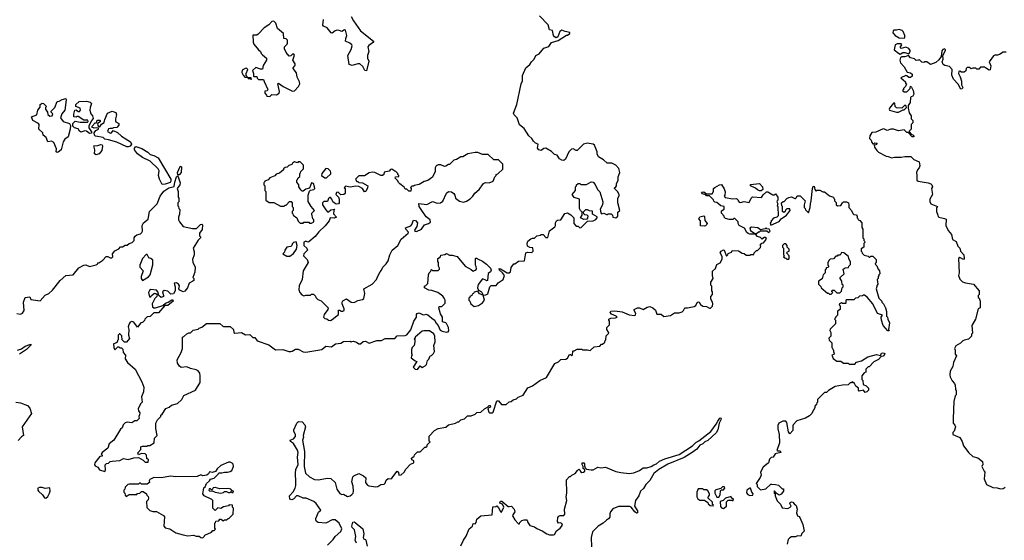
# Model space of a CAD drawing. Extents: x 2348354 to 2479840, y 460476 to 613653.
# Tile 159 of 256: x 2391057 to 2401476, y 576895 to 582402. Entities that reach past the tile are written whole.
import ezdxf

# ---------------------------------------------------------------- set-up
doc = ezdxf.new("R2010")
doc.units = 0

msp = doc.modelspace()

# ---------------------------------------------------------------- linework, layer by layer
at = {"layer": '0CON05XD'}
for points in [[(2393705, 581590), (2393725, 581610), (2393775, 581608), (2393802, 581625), (2393806, 581644), (2393790, 581725), (2393795, 581730), (2393846, 581696), (2393945, 581647), (2393965, 581650), (2394006, 581695), (2394022, 581725), (2394019, 581745), (2393993, 581795), (2393985, 581840), (2393950, 581885), (2393950, 581895), (2393970, 581915), (2393972, 581925), (2393972, 581935), (2393948, 581975), (2393966, 582026), (2393957, 582037), (2393945, 582038), (2393925, 582020), (2393908, 582018), (2393878, 582055), (2393858, 582095), (2393858, 582115), (2393887, 582143), (2393892, 582155), (2393890, 582185), (2393875, 582200), (2393852, 582202), (2393847, 582257), (2393785, 582310), (2393767, 582367), (2393745, 582388), (2393725, 582382), (2393692, 582348), (2393645, 582316), (2393582, 582248), (2393565, 582240), (2393525, 582238), (2393527, 582165), (2393533, 582145), (2393584, 582084), (2393606, 582066), (2393612, 582045), (2393625, 582030), (2393668, 581995), (2393668, 581975), (2393633, 581917), (2393625, 581880), (2393605, 581878), (2393555, 581898), (2393520, 581865), (2393532, 581835), (2393530, 581805), (2393535, 581800), (2393565, 581800), (2393570, 581785), (2393585, 581770), (2393635, 581770), (2393645, 581750), (2393682, 581665), (2393675, 581650), (2393650, 581645), (2393650, 581625), (2393670, 581605), (2393672, 581592), (2393705, 581590)], [(2394566, 582435), (2394590, 582390), (2394664, 582284), (2394802, 582175), (2394800, 582165), (2394751, 582129), (2394742, 582115), (2394752, 582065), (2394738, 582025), (2394738, 581995), (2394752, 581965), (2394725, 581860), (2394710, 581865), (2394689, 581909), (2394655, 581934), (2394635, 581937), (2394575, 581918), (2394545, 581930), (2394530, 582025), (2394564, 582086), (2394574, 582125), (2394572, 582135), (2394551, 582155), (2394506, 582176), (2394507, 582203), (2394520, 582235), (2394505, 582290), (2394495, 582296), (2394465, 582278), (2394439, 582289), (2394415, 582290), (2394395, 582283), (2394365, 582260), (2394352, 582265), (2394310, 582315), (2394270, 582335), (2394264, 582345), (2394271, 582405)], [(2395942, 579522), (2395960, 579490), (2395922, 579502), (2395905, 579530), (2395865, 579520), (2395860, 579505), (2395845, 579500), (2395840, 579485), (2395820, 579475), (2395820, 579465), (2395810, 579455), (2395810, 579435), (2395820, 579425), (2395830, 579395), (2395865, 579370), (2395912, 579378), (2395953, 579407), (2395977, 579435), (2395960, 579490), (2395988, 579492), (2396009, 579501), (2396032, 579578), (2396045, 579590), (2396098, 579592), (2396121, 579619), (2396173, 579655), (2396188, 579695), (2396166, 579726), (2396134, 579754), (2396130, 579770), (2396145, 579768), (2396215, 579723), (2396235, 579724), (2396250, 579735), (2396258, 579782), (2396285, 579820), (2396295, 579820), (2396335, 579848), (2396398, 579852), (2396414, 579936), (2396435, 579942), (2396475, 579940), (2396490, 579955), (2396488, 579988), (2396455, 579992), (2396432, 580005), (2396428, 580035), (2396435, 580058), (2396465, 580083), (2396485, 580092), (2396505, 580090), (2396530, 580115), (2396567, 580123), (2396575, 580130), (2396595, 580130), (2396625, 580100), (2396645, 580100), (2396662, 580168), (2396719, 580211), (2396728, 580225), (2396728, 580255), (2396737, 580273), (2396748, 580282), (2396783, 580287), (2396826, 580354), (2396855, 580358), (2396889, 580339), (2396920, 580305), (2396920, 580245), (2396945, 580220), (2396965, 580220), (2396985, 580200), (2397000, 580205), (2397065, 580270), (2397125, 580274), (2397152, 580288), (2397168, 580305), (2397168, 580318), (2397120, 580345), (2397118, 580378), (2397085, 580382), (2397065, 580392), (2397045, 580390), (2397020, 580365), (2397022, 580352), (2397032, 580342), (2397057, 580337), (2397068, 580328), (2397067, 580303), (2397058, 580292), (2397028, 580288), (2396990, 580305), (2397010, 580335), (2397010, 580365), (2396990, 580385), (2396982, 580405), (2396980, 580505), (2396925, 580520), (2396902, 580555), (2396940, 580595), (2396940, 580635), (2396950, 580645), (2396950, 580655), (2396965, 580670), (2396985, 580670), (2396995, 580660), (2397055, 580660), (2397105, 580687), (2397125, 580682), (2397145, 580660), (2397172, 580605), (2397195, 580580), (2397226, 580476), (2397223, 580445), (2397201, 580399), (2397205, 580360), (2397215, 580350), (2397237, 580357), (2397265, 580340), (2397275, 580340), (2397285, 580350), (2397315, 580348), (2397330, 580335), (2397332, 580312), (2397365, 580308), (2397387, 580323), (2397388, 580365), (2397408, 580385), (2397387, 580465), (2397387, 580513), (2397402, 580538), (2397402, 580555), (2397382, 580585), (2397350, 580615), (2397350, 580625), (2397366, 580634), (2397372, 580645), (2397372, 580665), (2397390, 580705), (2397391, 580739), (2397408, 580785), (2397397, 580827), (2397365, 580862), (2397323, 580883), (2397275, 580883), (2397235, 580920), (2397181, 580951), (2397168, 580985), (2397168, 581005), (2397138, 581075), (2397125, 581087), (2397084, 581094), (2397064, 581096), (2397022, 581085), (2396955, 581018), (2396945, 581018), (2396915, 581037), (2396895, 581032), (2396868, 581005), (2396833, 580927), (2396816, 580914), (2396795, 580917), (2396770, 580930), (2396745, 580968), (2396715, 580978), (2396685, 581008), (2396625, 581042), (2396605, 581040), (2396575, 581020), (2396549, 581025), (2396538, 581045), (2396542, 581085), (2396515, 581098), (2396495, 581118), (2396478, 581145), (2396444, 581174), (2396395, 581250), (2396345, 581290), (2396320, 581365), (2396290, 581395), (2396282, 581415), (2396316, 581504), (2396362, 581725), (2396377, 581755), (2396378, 581812), (2396412, 581895), (2396455, 581927), (2396472, 581958), (2396500, 581985), (2396520, 582025), (2396555, 582040), (2396605, 582103), (2396655, 582120), (2396685, 582160), (2396755, 582184), (2396845, 582238), (2396855, 582238), (2396880, 582255), (2396878, 582268), (2396828, 582278), (2396795, 582293), (2396773, 582277), (2396750, 582220), (2396735, 582212), (2396715, 582220), (2396706, 582235), (2396695, 582288), (2396662, 582295), (2396648, 582348), (2396559, 582445)], [(2400415, 582208), (2400422, 582215), (2400422, 582235), (2400406, 582276), (2400395, 582288), (2400365, 582298), (2400335, 582290), (2400308, 582292), (2400300, 582285), (2400298, 582265), (2400322, 582235), (2400365, 582211), (2400415, 582208)], [(2400375, 582038), (2400404, 582056), (2400423, 582057), (2400465, 582040), (2400480, 582065), (2400480, 582075), (2400465, 582098), (2400435, 582112), (2400385, 582098), (2400378, 582105), (2400378, 582115), (2400392, 582135), (2400385, 582147), (2400344, 582146), (2400320, 582135), (2400310, 582085), (2400355, 582048), (2400375, 582038)], [(2401495, 582060), (2401465, 582060), (2401425, 582033), (2401405, 582027), (2401375, 582028), (2401361, 582019), (2401317, 581955), (2401333, 581915), (2401328, 581872), (2401315, 581870), (2401287, 581887), (2401265, 581900), (2401225, 581900), (2401205, 581880), (2401185, 581880), (2401175, 581890), (2401145, 581890), (2401125, 581882), (2401107, 581897), (2401085, 581898), (2401073, 581887), (2401068, 581862), (2401052, 581848), (2401025, 581848), (2401005, 581858), (2400994, 581856), (2400991, 581835), (2401009, 581799), (2401022, 581752), (2401022, 581715), (2401036, 581686), (2401029, 581671), (2401015, 581669), (2400989, 581719), (2400938, 581775), (2400922, 581815), (2400926, 581875), (2400895, 581906), (2400848, 581918), (2400830, 581930), (2400818, 581955), (2400830, 581985), (2400827, 582025), (2400853, 582075), (2400853, 582085), (2400845, 582093), (2400825, 582087), (2400815, 582072), (2400807, 582013), (2400783, 581977), (2400752, 581948), (2400695, 581928), (2400655, 581957), (2400635, 581958), (2400625, 581950), (2400605, 581952), (2400575, 581980), (2400567, 581973), (2400545, 581970), (2400525, 581990), (2400485, 582000), (2400462, 582022), (2400425, 582009), (2400391, 582009), (2400379, 582001), (2400370, 581975), (2400377, 581945), (2400417, 581905), (2400448, 581848), (2400482, 581842), (2400500, 581825), (2400500, 581805), (2400485, 581790), (2400465, 581790), (2400445, 581810), (2400435, 581812), (2400382, 581788), (2400430, 581745), (2400432, 581732), (2400440, 581725), (2400430, 581695), (2400410, 581675), (2400408, 581662), (2400400, 581655), (2400415, 581640), (2400445, 581640), (2400480, 581675), (2400482, 581698), (2400495, 581690), (2400512, 581655), (2400518, 581615), (2400510, 581595), (2400492, 581588), (2400482, 581578), (2400480, 581525), (2400460, 581495), (2400458, 581465), (2400468, 581418), (2400492, 581385), (2400490, 581355), (2400510, 581335), (2400508, 581312), (2400490, 581295), (2400490, 581245), (2400470, 581225), (2400470, 581215), (2400492, 581192), (2400510, 581185), (2400520, 581175), (2400520, 581165), (2400500, 581165), (2400458, 581208), (2400445, 581210), (2400417, 581237), (2400355, 581228), (2400305, 581243), (2400276, 581244), (2400235, 581230), (2400210, 581245), (2400195, 581247), (2400116, 581214), (2400075, 581208), (2400052, 581175), (2400050, 581145), (2400067, 581127), (2400073, 581103), (2400085, 581090), (2400095, 581090), (2400105, 581100), (2400130, 581095), (2400115, 581080), (2400100, 581075), (2400103, 581053), (2400127, 581017), (2400145, 581000), (2400225, 580958), (2400247, 580957), (2400285, 580940), (2400315, 580948), (2400385, 580948), (2400425, 580957), (2400486, 580956), (2400520, 580925), (2400575, 580898), (2400583, 580855), (2400577, 580835), (2400558, 580815), (2400547, 580785), (2400552, 580755), (2400549, 580705), (2400564, 580694), (2400670, 580675), (2400698, 580665), (2400708, 580655), (2400717, 580635), (2400707, 580615), (2400717, 580555), (2400688, 580505), (2400688, 580478), (2400700, 580455), (2400768, 580428), (2400758, 580412), (2400758, 580375), (2400773, 580335), (2400775, 580322), (2400785, 580313), (2400845, 580300), (2400861, 580291), (2400857, 580225), (2400883, 580173), (2400919, 580129), (2400928, 580078), (2400966, 580056), (2400986, 580005), (2401004, 579985), (2401012, 579955), (2401048, 579915), (2401050, 579875), (2401045, 579867), (2401005, 579888), (2400993, 579875), (2400997, 579725), (2400992, 579695), (2401006, 579656), (2401035, 579630), (2401065, 579618), (2401150, 579605), (2401210, 579535), (2401210, 579495), (2401200, 579485), (2401200, 579465), (2401210, 579455), (2401220, 579425), (2401220, 579355), (2401198, 579342), (2401172, 579235), (2401134, 579166), (2401140, 579085), (2401130, 579075), (2401128, 579055), (2401098, 579022), (2401055, 579014), (2401036, 579005), (2401011, 578979), (2400965, 578952), (2400948, 578925), (2400958, 578905), (2400958, 578865), (2400970, 578845), (2400938, 578775), (2400932, 578735), (2400902, 578685), (2400900, 578645), (2400902, 578625), (2400923, 578583), (2400950, 578555), (2400957, 578537), (2400960, 578495), (2400968, 578475), (2400967, 578433), (2400958, 578422), (2400942, 578365), (2400934, 578185), (2400936, 578135), (2400953, 578113), (2400959, 578095), (2400945, 578050), (2400930, 578035), (2400930, 578015), (2401004, 577984), (2401031, 577941), (2401046, 577895), (2401100, 577820), (2401145, 577782), (2401197, 577767), (2401245, 577730), (2401250, 577695), (2401242, 577688), (2401240, 577675), (2401262, 577625), (2401272, 577615), (2401262, 577545), (2401288, 577485), (2401355, 577452), (2401399, 577449), (2401435, 577438), (2401465, 577442), (2401485, 577458)], [(2393505, 581772), (2393510, 581775), (2393508, 581788), (2393470, 581790), (2393452, 581812), (2393452, 581835), (2393470, 581875), (2393458, 581888), (2393443, 581887), (2393412, 581868), (2393408, 581845), (2393420, 581815), (2393440, 581795), (2393470, 581790), (2393475, 581780), (2393495, 581780), (2393505, 581772)], [(2391455, 580997), (2391444, 581005), (2391446, 581036), (2391417, 581105), (2391395, 581118), (2391355, 581110), (2391338, 581155), (2391305, 581180), (2391300, 581205), (2391260, 581245), (2391262, 581295), (2391257, 581305), (2391195, 581337), (2391183, 581375), (2391238, 581395), (2391248, 581445), (2391272, 581478), (2391273, 581507), (2391295, 581518), (2391310, 581515), (2391340, 581485), (2391330, 581475), (2391330, 581455), (2391350, 581425), (2391355, 581400), (2391375, 581383), (2391400, 581385), (2391408, 581405), (2391390, 581425), (2391390, 581435), (2391430, 581475), (2391452, 581538), (2391475, 581540), (2391505, 581558), (2391545, 581570), (2391550, 581555), (2391536, 581444), (2391502, 581405), (2391490, 581365), (2391516, 581325), (2391583, 581303), (2391593, 581283), (2391592, 581245), (2391568, 581162), (2391535, 581137), (2391515, 581112), (2391494, 581026), (2391465, 581001), (2391455, 580997)], [(2391795, 581199), (2391765, 581222), (2391746, 581226), (2391705, 581214), (2391689, 581225), (2391675, 581248), (2391635, 581260), (2391620, 581275), (2391620, 581305), (2391645, 581330), (2391695, 581320), (2391775, 581320), (2391780, 581325), (2391778, 581338), (2391735, 581340), (2391675, 581380), (2391665, 581380), (2391655, 581370), (2391630, 581375), (2391628, 581402), (2391640, 581445), (2391655, 581450), (2391675, 581430), (2391688, 581432), (2391700, 581445), (2391698, 581468), (2391650, 581485), (2391650, 581505), (2391685, 581538), (2391765, 581540), (2391801, 581531), (2391817, 581515), (2391802, 581475), (2391800, 581445), (2391808, 581408), (2391827, 581385), (2391833, 581357), (2391812, 581328), (2391788, 581275), (2391788, 581258), (2391817, 581215), (2391815, 581202), (2391795, 581199)], [(2392205, 581056), (2392189, 581059), (2392085, 581106), (2391998, 581132), (2391958, 581138), (2391940, 581155), (2391859, 581169), (2391850, 581180), (2391846, 581205), (2391861, 581229), (2391890, 581245), (2391890, 581255), (2391865, 581260), (2391844, 581254), (2391820, 581265), (2391823, 581277), (2391855, 581310), (2391868, 581312), (2391875, 581340), (2391905, 581340), (2391910, 581335), (2391908, 581322), (2391880, 581305), (2391882, 581282), (2391892, 581272), (2391905, 581270), (2391922, 581298), (2391952, 581315), (2391958, 581345), (2391986, 581414), (2392035, 581434), (2392075, 581420), (2392081, 581395), (2392070, 581355), (2392071, 581331), (2392073, 581323), (2392106, 581306), (2392106, 581285), (2392085, 581263), (2392051, 581259), (2392035, 581250), (2392015, 581252), (2391995, 581247), (2391985, 581220), (2392018, 581202), (2392028, 581205), (2392045, 581230), (2392090, 581210), (2392135, 581172), (2392231, 581111), (2392240, 581085), (2392225, 581064), (2392205, 581056)], [(2400335, 581423), (2400355, 581424), (2400405, 581450), (2400415, 581450), (2400440, 581475), (2400438, 581488), (2400425, 581500), (2400392, 581468), (2400335, 581470), (2400323, 581483), (2400318, 581518), (2400305, 581518), (2400262, 581465), (2400258, 581455), (2400262, 581445), (2400335, 581423)], [(2391865, 580973), (2391848, 580985), (2391852, 581025), (2391842, 581068), (2391885, 581070), (2391915, 581082), (2391928, 581078), (2391932, 581065), (2391925, 581018), (2391896, 580984), (2391865, 580973)], [(2392565, 580660), (2392535, 580714), (2392526, 580755), (2392534, 580805), (2392521, 580825), (2392436, 580905), (2392355, 580946), (2392302, 580982), (2392273, 581025), (2392272, 581045), (2392285, 581061), (2392349, 581039), (2392412, 581002), (2392439, 580975), (2392475, 580966), (2392521, 580941), (2392656, 580715), (2392657, 580695), (2392649, 580681), (2392595, 580662), (2392565, 580660)], [(2394145, 580250), (2394170, 580265), (2394170, 580285), (2394160, 580295), (2394148, 580345), (2394150, 580355), (2394178, 580385), (2394140, 580425), (2394108, 580478), (2394109, 580545), (2394125, 580590), (2394135, 580600), (2394170, 580605), (2394180, 580615), (2394178, 580635), (2394165, 580670), (2394145, 580678), (2394125, 580620), (2394085, 580608), (2394055, 580590), (2394045, 580590), (2394032, 580602), (2394010, 580635), (2394010, 580655), (2393990, 580685), (2393990, 580705), (2393998, 580712), (2394002, 580728), (2394020, 580745), (2394020, 580775), (2394028, 580782), (2394032, 580798), (2394060, 580825), (2394060, 580865), (2394025, 580900), (2394005, 580900), (2393995, 580890), (2393965, 580900), (2393944, 580886), (2393935, 580872), (2393905, 580860), (2393888, 580842), (2393865, 580840), (2393850, 580825), (2393850, 580815), (2393805, 580780), (2393772, 580768), (2393758, 580752), (2393705, 580730), (2393685, 580710), (2393650, 580695), (2393648, 580682), (2393640, 580675), (2393640, 580655), (2393650, 580645), (2393650, 580595), (2393660, 580585), (2393663, 580493), (2393695, 580470), (2393745, 580470), (2393815, 580430), (2393855, 580430), (2393865, 580440), (2393875, 580440), (2393912, 580478), (2393928, 580478), (2393940, 580465), (2393940, 580425), (2393950, 580415), (2393950, 580385), (2393940, 580375), (2393940, 580355), (2393948, 580348), (2393950, 580335), (2393990, 580305), (2394002, 580272), (2394025, 580250), (2394055, 580250), (2394065, 580260), (2394115, 580260), (2394125, 580250), (2394145, 580250)], [(2394345, 579222), (2394365, 579230), (2394430, 579285), (2394432, 579328), (2394445, 579330), (2394455, 579320), (2394475, 579318), (2394490, 579325), (2394492, 579345), (2394468, 579395), (2394468, 579415), (2394475, 579428), (2394515, 579448), (2394564, 579414), (2394585, 579409), (2394605, 579414), (2394635, 579433), (2394685, 579444), (2394698, 579452), (2394709, 579505), (2394700, 579555), (2394786, 579604), (2394832, 579655), (2394845, 579690), (2394870, 579735), (2394887, 579753), (2394900, 579785), (2394935, 579820), (2394955, 579850), (2394972, 579915), (2394997, 579963), (2395058, 580015), (2395095, 580081), (2395167, 580145), (2395170, 580155), (2395143, 580185), (2395141, 580199), (2395195, 580222), (2395208, 580235), (2395225, 580280), (2395245, 580278), (2395268, 580255), (2395260, 580215), (2395233, 580175), (2395238, 580165), (2395255, 580161), (2395309, 580185), (2395339, 580231), (2395382, 580245), (2395405, 580261), (2395402, 580285), (2395357, 580317), (2395306, 580395), (2395284, 580425), (2395282, 580458), (2395364, 580446), (2395425, 580480), (2395475, 580463), (2395510, 580465), (2395536, 580484), (2395572, 580568), (2395594, 580586), (2395625, 580581), (2395652, 580565), (2395663, 580545), (2395668, 580515), (2395712, 580482), (2395755, 580472), (2395785, 580484), (2395825, 580508), (2395852, 580535), (2395873, 580567), (2395918, 580605), (2395965, 580670), (2395985, 580680), (2396025, 580678), (2396068, 580695), (2396085, 580740), (2396100, 580755), (2396100, 580765), (2396118, 580772), (2396168, 580822), (2396170, 580875), (2396125, 580920), (2396075, 580920), (2396015, 580978), (2395955, 580978), (2395905, 580998), (2395875, 580998), (2395798, 580982), (2395745, 580952), (2395725, 580952), (2395680, 580925), (2395650, 580915), (2395605, 580870), (2395595, 580870), (2395565, 580852), (2395551, 580851), (2395515, 580868), (2395485, 580868), (2395465, 580858), (2395453, 580837), (2395454, 580796), (2395425, 580738), (2395375, 580702), (2395338, 580692), (2395285, 580660), (2395248, 580652), (2395235, 580650), (2395225, 580640), (2395205, 580640), (2395192, 580628), (2395200, 580615), (2395195, 580590), (2395175, 580590), (2395155, 580610), (2395135, 580610), (2395125, 580630), (2395080, 580665), (2395065, 580680), (2395058, 580698), (2395030, 580725), (2395035, 580740), (2395068, 580742), (2395070, 580755), (2395060, 580765), (2395060, 580775), (2395038, 580798), (2395025, 580800), (2394995, 580820), (2394982, 580818), (2394965, 580800), (2394912, 580788), (2394910, 580765), (2394896, 580754), (2394880, 580755), (2394815, 580787), (2394785, 580788), (2394755, 580782), (2394705, 580752), (2394645, 580750), (2394610, 580715), (2394625, 580690), (2394635, 580690), (2394645, 580680), (2394685, 580678), (2394740, 580645), (2394738, 580625), (2394718, 580585), (2394705, 580582), (2394685, 580618), (2394645, 580638), (2394615, 580640), (2394555, 580630), (2394505, 580640), (2394490, 580625), (2394500, 580615), (2394500, 580565), (2394488, 580552), (2394455, 580550), (2394427, 580577), (2394410, 580575), (2394403, 580553), (2394430, 580525), (2394438, 580505), (2394438, 580465), (2394430, 580455), (2394405, 580450), (2394384, 580464), (2394370, 580475), (2394360, 580505), (2394345, 580520), (2394335, 580520), (2394325, 580510), (2394315, 580480), (2394275, 580480), (2394262, 580465), (2394262, 580445), (2394295, 580392), (2394315, 580370), (2394325, 580370), (2394348, 580392), (2394388, 580398), (2394380, 580385), (2394378, 580348), (2394410, 580315), (2394385, 580302), (2394342, 580308), (2394330, 580275), (2394288, 580222), (2394221, 580159), (2394185, 580110), (2394115, 580052), (2394105, 580050), (2394085, 580060), (2394065, 580050), (2394062, 580015), (2394096, 579986), (2394102, 579965), (2394062, 579925), (2394060, 579905), (2394098, 579865), (2394108, 579835), (2394058, 579745), (2394047, 579653), (2394013, 579587), (2394012, 579545), (2394020, 579515), (2394042, 579492), (2394065, 579482), (2394085, 579490), (2394135, 579490), (2394145, 579500), (2394165, 579500), (2394188, 579478), (2394192, 579462), (2394212, 579442), (2394248, 579428), (2394320, 579355), (2394317, 579335), (2394278, 579285), (2394270, 579255), (2394285, 579240), (2394308, 579238), (2394323, 579223), (2394345, 579222)], [(2392730, 580760), (2392726, 580785), (2392755, 580850), (2392765, 580852), (2392770, 580845), (2392766, 580785), (2392745, 580763), (2392730, 580760)], [(2394285, 580728), (2394305, 580730), (2394348, 580772), (2394350, 580785), (2394345, 580800), (2394320, 580825), (2394295, 580830), (2394254, 580776), (2394250, 580755), (2394285, 580728)], [(2391025, 579296), (2391065, 579289), (2391085, 579297), (2391103, 579325), (2391098, 579415), (2391116, 579464), (2391165, 579470), (2391173, 579443), (2391275, 579430), (2391325, 579488), (2391364, 579506), (2391405, 579540), (2391485, 579643), (2391545, 579698), (2391622, 579705), (2391682, 579778), (2391734, 579806), (2391755, 579810), (2391795, 579793), (2391865, 579808), (2391880, 579815), (2391885, 579830), (2391895, 579830), (2391935, 579858), (2391972, 579898), (2391989, 579899), (2392015, 579883), (2392030, 579885), (2392042, 579895), (2392040, 579925), (2392065, 579958), (2392105, 579980), (2392125, 580000), (2392145, 580000), (2392173, 580017), (2392195, 580018), (2392216, 580034), (2392248, 580045), (2392268, 580065), (2392268, 580095), (2392277, 580113), (2392295, 580128), (2392335, 580138), (2392350, 580150), (2392357, 580165), (2392352, 580225), (2392367, 580253), (2392416, 580294), (2392432, 580375), (2392512, 580455), (2392543, 580537), (2392581, 580589), (2392636, 580624), (2392692, 580638), (2392699, 580685), (2392715, 580740), (2392725, 580750), (2392735, 580740), (2392754, 580675), (2392750, 580655), (2392722, 580615), (2392732, 580585), (2392732, 580525), (2392740, 580515), (2392740, 580475), (2392730, 580465), (2392730, 580435), (2392738, 580428), (2392740, 580405), (2392750, 580395), (2392748, 580345), (2392738, 580315), (2392738, 580285), (2392748, 580265), (2392785, 580213), (2392885, 580192), (2392927, 580193), (2392970, 580235), (2392985, 580240), (2392992, 580232), (2392986, 580184), (2392960, 580145), (2392960, 580115), (2392970, 580105), (2392970, 580095), (2392945, 580070), (2392892, 579985), (2392902, 579945), (2392902, 579915), (2392886, 579865), (2392888, 579838), (2392914, 579785), (2392909, 579731), (2392888, 579675), (2392900, 579665), (2392898, 579645), (2392890, 579635), (2392850, 579615), (2392834, 579566), (2392805, 579532), (2392785, 579522), (2392752, 579542), (2392742, 579555), (2392747, 579587), (2392736, 579606), (2392715, 579620), (2392690, 579615), (2392702, 579575), (2392702, 579535), (2392686, 579504), (2392655, 579498), (2392625, 579529), (2392585, 579539), (2392568, 579525), (2392580, 579485), (2392578, 579475), (2392555, 579463), (2392528, 579485), (2392520, 579525), (2392505, 579542), (2392445, 579548), (2392431, 579539), (2392420, 579515), (2392432, 579472), (2392445, 579470), (2392450, 579485), (2392485, 579508), (2392497, 579507), (2392510, 579495), (2392508, 579475), (2392486, 579454), (2392460, 579395), (2392463, 579365), (2392475, 579353), (2392495, 579353), (2392572, 579378), (2392600, 579405), (2392627, 579413), (2392665, 579440), (2392678, 579438), (2392680, 579425), (2392625, 579380), (2392592, 579378), (2392525, 579300), (2392475, 579300), (2392438, 579262), (2392405, 579260), (2392380, 579235), (2392378, 579222), (2392355, 579200), (2392340, 579195), (2392305, 579150), (2392265, 579202), (2392245, 579210), (2392227, 579203), (2392214, 579186), (2392203, 579155), (2392210, 579125), (2392207, 579065), (2392219, 579031), (2392188, 578992), (2392165, 578990), (2392140, 579015), (2392138, 579058), (2392118, 579078), (2392112, 579078), (2392100, 579065), (2392100, 579015), (2392092, 579008), (2392088, 578992), (2392075, 578980), (2392050, 578975), (2392053, 578933), (2392065, 578910), (2392095, 578940), (2392105, 578940), (2392115, 578930), (2392135, 578930), (2392148, 578918), (2392153, 578883), (2392178, 578855), (2392174, 578815), (2392197, 578777), (2392279, 578705), (2392350, 578570), (2392370, 578515), (2392368, 578465), (2392347, 578413), (2392352, 578358), (2392335, 578340), (2392312, 578285), (2392313, 578265), (2392327, 578245), (2392326, 578224), (2392318, 578205), (2392320, 578185), (2392295, 578160), (2392275, 578160), (2392245, 578138), (2392195, 578143), (2392174, 578136), (2392152, 578115), (2392140, 578085), (2392125, 578070), (2392053, 577955), (2392004, 577916), (2391989, 577871), (2391930, 577825), (2391920, 577805), (2391930, 577795), (2391930, 577785), (2391905, 577780), (2391853, 577715), (2391849, 577695), (2391854, 577684), (2391885, 577667), (2391900, 577640), (2391956, 577624), (2391963, 577637), (2391960, 577695), (2391975, 577708), (2391995, 577710), (2392015, 577730), (2392035, 577733), (2392115, 577740), (2392155, 577760), (2392205, 577750), (2392265, 577768), (2392315, 577772), (2392365, 577742), (2392385, 577720), (2392418, 577722), (2392420, 577745), (2392402, 577762), (2392400, 577795), (2392385, 577810), (2392347, 577813), (2392315, 577800), (2392308, 577822), (2392338, 577855), (2392340, 577885), (2392355, 577892), (2392405, 577890), (2392413, 577897), (2392435, 577898), (2392478, 577925), (2392482, 577975), (2392510, 578005), (2392497, 578077), (2392498, 578135), (2392515, 578170), (2392550, 578205), (2392552, 578218), (2392565, 578230), (2392602, 578288), (2392640, 578305), (2392664, 578326), (2392725, 578343), (2392772, 578385), (2392793, 578427), (2392916, 578484), (2392967, 578565), (2392966, 578636), (2392962, 578662), (2392945, 578688), (2392925, 578700), (2392865, 578711), (2392825, 578730), (2392764, 578724), (2392747, 578737), (2392728, 578768), (2392722, 578805), (2392767, 578883), (2392780, 578925), (2392780, 579045), (2392795, 579050), (2392825, 579080), (2392845, 579090), (2392865, 579090), (2392893, 579117), (2392945, 579130), (2392955, 579140), (2392985, 579150), (2393035, 579190), (2393175, 579188), (2393205, 579162), (2393215, 579158), (2393285, 579158), (2393320, 579125), (2393323, 579095), (2393335, 579088), (2393405, 579093), (2393445, 579069), (2393492, 579072), (2393525, 579042), (2393545, 579040), (2393570, 579005), (2393692, 578962), (2393765, 578910), (2393843, 578913), (2393905, 578892), (2393925, 578892), (2393940, 578895), (2393975, 578916), (2394004, 578916), (2394055, 578890), (2394083, 578887), (2394255, 578912), (2394295, 578948), (2394355, 578940), (2394398, 578972), (2394455, 578982), (2394485, 578998), (2394555, 579000), (2394565, 578990), (2394572, 578998), (2394585, 579000), (2394622, 578992), (2394645, 578972), (2394665, 578972), (2394693, 578997), (2394715, 579002), (2394755, 578980), (2394835, 579008), (2394885, 579010), (2394925, 579030), (2395025, 579030), (2395053, 579057), (2395137, 579063), (2395155, 579070), (2395195, 579120), (2395228, 579212), (2395256, 579254), (2395257, 579283), (2395264, 579296), (2395285, 579302), (2395325, 579282), (2395347, 579283), (2395355, 579288), (2395375, 579280), (2395435, 579230), (2395448, 579228), (2395460, 579195), (2395486, 579166), (2395507, 579117), (2395526, 579106), (2395575, 579097), (2395590, 579100), (2395598, 579112), (2395594, 579145), (2395575, 579188), (2395566, 579196), (2395532, 579205), (2395530, 579255), (2395511, 579291), (2395492, 579355), (2395495, 579370), (2395525, 579370), (2395558, 579402), (2395560, 579435), (2395550, 579455), (2395536, 579476), (2395480, 579515), (2395417, 579537), (2395385, 579540), (2395340, 579565), (2395340, 579585), (2395355, 579590), (2395377, 579613), (2395382, 579705), (2395390, 579725), (2395408, 579742), (2395410, 579755), (2395415, 579760), (2395425, 579750), (2395485, 579750), (2395498, 579762), (2395500, 579775), (2395490, 579795), (2395490, 579835), (2395482, 579845), (2395482, 579875), (2395510, 579895), (2395515, 579910), (2395555, 579918), (2395575, 579928), (2395605, 579910), (2395632, 579912), (2395687, 579897), (2395770, 579795), (2395835, 579760), (2395855, 579742), (2395878, 579752), (2395890, 579765), (2395888, 579792), (2395880, 579805), (2395880, 579875), (2395885, 579880), (2395895, 579880), (2395902, 579872), (2395955, 579847), (2395998, 579815), (2396038, 579775), (2396046, 579754), (2396040, 579735), (2396013, 579717), (2396008, 579642), (2395995, 579640), (2395988, 579648), (2395955, 579660), (2395908, 579602), (2395902, 579565), (2395912, 579542), (2395942, 579522)], [(2394313, 576845), (2394373, 576905), (2394394, 576936), (2394455, 576987), (2394464, 577015), (2394436, 577075), (2394395, 577110), (2394365, 577113), (2394295, 577078), (2394215, 577084), (2394198, 577095), (2394191, 577111), (2394192, 577125), (2394219, 577191), (2394242, 577215), (2394193, 577285), (2394168, 577305), (2394089, 577339), (2394055, 577340), (2394005, 577367), (2393985, 577364), (2393956, 577334), (2393935, 577323), (2393915, 577330), (2393913, 577365), (2393952, 577408), (2393972, 577445), (2393980, 577475), (2393979, 577509), (2393975, 577605), (2393980, 577645), (2394002, 577698), (2393998, 577775), (2394004, 577825), (2393998, 577848), (2393955, 577920), (2393921, 577941), (2393918, 577955), (2393955, 577967), (2393976, 577994), (2393976, 578015), (2393957, 578045), (2393957, 578063), (2393988, 578135), (2394008, 578152), (2394045, 578150), (2394075, 578118), (2394081, 578095), (2394056, 578005), (2394059, 577985), (2394051, 577955), (2394072, 577835), (2394066, 577675), (2394081, 577605), (2394124, 577565), (2394175, 577539), (2394215, 577534), (2394315, 577551), (2394348, 577548), (2394396, 577506), (2394412, 577435), (2394445, 577390), (2394465, 577381), (2394485, 577382), (2394525, 577360), (2394555, 577367), (2394572, 577378), (2394587, 577395), (2394590, 577415), (2394586, 577466), (2394570, 577515), (2394582, 577565), (2394592, 577578), (2394645, 577600), (2394696, 577576), (2394719, 577555), (2394717, 577507), (2394722, 577495), (2394737, 577477), (2394751, 577471), (2394825, 577460), (2394845, 577463), (2394880, 577485), (2394915, 577488), (2394925, 577500), (2394935, 577532), (2394955, 577548), (2394985, 577547), (2394995, 577554), (2395052, 577625), (2395067, 577617), (2395070, 577585), (2395095, 577588), (2395127, 577615), (2395144, 577646), (2395191, 577699), (2395226, 577714), (2395226, 577736), (2395205, 577748), (2395202, 577765), (2395230, 577785), (2395235, 577800), (2395265, 577830), (2395295, 577830), (2395345, 577880), (2395355, 577880), (2395368, 577892), (2395370, 577905), (2395400, 577935), (2395390, 577945), (2395390, 577995), (2395445, 578058), (2395485, 578078), (2395567, 578093), (2395593, 578117), (2395667, 578133), (2395695, 578150), (2395705, 578150), (2395725, 578170), (2395765, 578180), (2395795, 578210), (2395835, 578210), (2395875, 578230), (2395893, 578247), (2395935, 578250), (2395974, 578286), (2396008, 578302), (2396025, 578320), (2396035, 578320), (2396040, 578305), (2396022, 578298), (2396010, 578285), (2396022, 578252), (2396030, 578245), (2396055, 578244), (2396068, 578252), (2396105, 578370), (2396125, 578372), (2396155, 578330), (2396205, 578330), (2396235, 578360), (2396257, 578363), (2396278, 578382), (2396315, 578390), (2396332, 578408), (2396385, 578432), (2396435, 578508), (2396485, 578530), (2396560, 578585), (2396633, 578617), (2396720, 578765), (2396757, 578783), (2396783, 578807), (2396835, 578813), (2396855, 578822), (2396875, 578860), (2396885, 578860), (2396895, 578850), (2396908, 578852), (2396910, 578895), (2396915, 578900), (2396925, 578900), (2396955, 578918), (2397005, 578918), (2397015, 578910), (2397065, 578910), (2397095, 578902), (2397135, 578940), (2397195, 578950), (2397215, 578970), (2397225, 578970), (2397248, 578992), (2397252, 579008), (2397260, 579015), (2397263, 579057), (2397290, 579085), (2397288, 579098), (2397270, 579125), (2397270, 579145), (2397300, 579175), (2397300, 579215), (2397290, 579225), (2397290, 579235), (2397314, 579246), (2397363, 579247), (2397380, 579255), (2397370, 579265), (2397318, 579288), (2397307, 579305), (2397311, 579319), (2397355, 579323), (2397433, 579313), (2397505, 579281), (2397565, 579273), (2397575, 579280), (2397578, 579295), (2397558, 579325), (2397560, 579335), (2397595, 579353), (2397615, 579353), (2397655, 579337), (2397697, 579363), (2397725, 579368), (2397758, 579355), (2397785, 579328), (2397798, 579288), (2397845, 579288), (2397875, 579262), (2397945, 579273), (2397985, 579300), (2398035, 579302), (2398068, 579312), (2398083, 579325), (2398094, 579356), (2398125, 579353), (2398195, 579367), (2398211, 579379), (2398225, 579412), (2398235, 579417), (2398246, 579416), (2398261, 579391), (2398285, 579373), (2398325, 579370), (2398355, 579350), (2398368, 579352), (2398388, 579372), (2398392, 579395), (2398390, 579415), (2398370, 579445), (2398370, 579475), (2398390, 579495), (2398390, 579525), (2398380, 579535), (2398380, 579585), (2398370, 579595), (2398370, 579625), (2398397, 579665), (2398388, 579695), (2398389, 579741), (2398421, 579769), (2398435, 579813), (2398468, 579832), (2398492, 579868), (2398489, 579899), (2398471, 579935), (2398479, 579955), (2398505, 579968), (2398513, 579963), (2398535, 579900), (2398550, 579915), (2398555, 579930), (2398588, 579942), (2398595, 579960), (2398665, 579958), (2398703, 579933), (2398725, 579930), (2398745, 579910), (2398785, 579910), (2398795, 579920), (2398825, 579920), (2398830, 579935), (2398855, 579960), (2398865, 579960), (2398898, 579992), (2398900, 580005), (2398892, 580018), (2398912, 580038), (2398928, 580042), (2398947, 580063), (2398958, 580088), (2398945, 580100), (2398935, 580100), (2398915, 580080), (2398897, 580097), (2398865, 580110), (2398842, 580132), (2398785, 580132), (2398765, 580140), (2398753, 580153), (2398726, 580196), (2398670, 580225), (2398660, 580245), (2398660, 580265), (2398625, 580300), (2398615, 580300), (2398602, 580288), (2398565, 580288), (2398525, 580300), (2398512, 580312), (2398510, 580325), (2398482, 580355), (2398485, 580380), (2398512, 580398), (2398510, 580425), (2398475, 580433), (2398435, 580470), (2398412, 580472), (2398402, 580482), (2398398, 580498), (2398358, 580538), (2398325, 580540), (2398318, 580548), (2398282, 580562), (2398272, 580578), (2398295, 580580), (2398325, 580560), (2398385, 580560), (2398400, 580585), (2398400, 580615), (2398412, 580628), (2398463, 580657), (2398485, 580658), (2398512, 580612), (2398522, 580582), (2398520, 580545), (2398510, 580535), (2398522, 580522), (2398605, 580508), (2398642, 580512), (2398660, 580495), (2398660, 580485), (2398672, 580472), (2398685, 580468), (2398725, 580480), (2398775, 580470), (2398798, 580515), (2398813, 580527), (2398907, 580523), (2398925, 580550), (2398958, 580582), (2398975, 580582), (2399025, 580550), (2399045, 580550), (2399055, 580560), (2399080, 580525), (2399080, 580495), (2399072, 580488), (2399070, 580475), (2399078, 580455), (2399072, 580435), (2399078, 580425), (2399082, 580328), (2399070, 580315), (2399035, 580302), (2399010, 580275), (2399008, 580262), (2399000, 580255), (2399005, 580230), (2399095, 580268), (2399114, 580296), (2399170, 580335), (2399210, 580385), (2399205, 580400), (2399175, 580400), (2399162, 580388), (2399158, 580372), (2399142, 580362), (2399130, 580375), (2399130, 580425), (2399123, 580433), (2399120, 580465), (2399135, 580480), (2399145, 580480), (2399175, 580512), (2399195, 580522), (2399225, 580528), (2399258, 580512)], [(2398905, 580592), (2398885, 580592), (2398865, 580602), (2398845, 580622), (2398790, 580645), (2398792, 580658), (2398885, 580670), (2398918, 580635), (2398920, 580605), (2398905, 580592)], [(2399258, 580512), (2399265, 580510), (2399278, 580522), (2399285, 580540), (2399315, 580540), (2399370, 580485), (2399360, 580445), (2399360, 580415), (2399370, 580405), (2399372, 580392), (2399405, 580360), (2399423, 580415), (2399424, 580455), (2399434, 580486), (2399448, 580615), (2399455, 580638), (2399465, 580640), (2399472, 580605), (2399485, 580590), (2399495, 580600), (2399525, 580600), (2399555, 580580), (2399575, 580580), (2399625, 580540), (2399670, 580525), (2399672, 580512), (2399680, 580505), (2399680, 580485), (2399698, 580468), (2399698, 580445), (2399712, 580432), (2399745, 580437), (2399764, 580466), (2399776, 580474), (2399805, 580476), (2399827, 580465), (2399832, 580445), (2399830, 580415), (2399860, 580385), (2399872, 580352), (2399885, 580340), (2399908, 580338), (2399920, 580325), (2399920, 580305), (2399928, 580298), (2399930, 580285), (2399948, 580278), (2399970, 580255), (2399970, 580205), (2399980, 580185), (2399980, 580095), (2399990, 580085), (2399990, 580065), (2399998, 580058), (2400000, 580045), (2399990, 580035), (2399990, 579995), (2399962, 579978), (2399960, 579955), (2399970, 579945), (2399972, 579932), (2399992, 579912), (2400035, 579900), (2400045, 579890), (2400055, 579890), (2400065, 579900), (2400085, 579900), (2400120, 579865), (2400120, 579835), (2400112, 579828), (2400110, 579815), (2400128, 579798), (2400140, 579765), (2400157, 579747), (2400160, 579715), (2400150, 579705), (2400150, 579695), (2400140, 579685), (2400140, 579665), (2400130, 579655), (2400138, 579605), (2400130, 579595), (2400122, 579555), (2400150, 579455), (2400180, 579425), (2400180, 579415), (2400197, 579397), (2400220, 579355), (2400230, 579315), (2400230, 579265), (2400240, 579255), (2400242, 579235), (2400262, 579195), (2400250, 579125), (2400258, 579112), (2400245, 579110), (2400196, 579166), (2400176, 579225), (2400172, 579255), (2400188, 579278), (2400136, 579296), (2400085, 579398), (2400026, 579466), (2399997, 579487), (2399985, 579490), (2399975, 579480), (2399943, 579477), (2399925, 579460), (2399903, 579457), (2399885, 579440), (2399805, 579438), (2399800, 579435), (2399800, 579405), (2399795, 579400), (2399765, 579400), (2399755, 579408), (2399732, 579398), (2399730, 579385), (2399740, 579375), (2399740, 579335), (2399712, 579318), (2399710, 579275), (2399692, 579258), (2399688, 579242), (2399680, 579235), (2399690, 579225), (2399690, 579185), (2399633, 579127), (2399630, 579115), (2399640, 579095), (2399640, 579055), (2399620, 579035), (2399622, 579012), (2399650, 578985), (2399650, 578935), (2399658, 578928), (2399662, 578912), (2399670, 578905), (2399670, 578885), (2399680, 578875), (2399668, 578862), (2399650, 578855), (2399665, 578820), (2399705, 578790), (2399745, 578790), (2399775, 578770), (2399825, 578770), (2399835, 578760), (2399895, 578760), (2399912, 578778), (2399965, 578792), (2400033, 578837), (2400125, 578860), (2400165, 578850), (2400177, 578873), (2400192, 578878), (2400206, 578876), (2400212, 578865), (2400196, 578844), (2400172, 578838), (2400145, 578808), (2400097, 578783), (2400045, 578730), (2400035, 578730), (2400010, 578705), (2400010, 578675), (2399992, 578668), (2399970, 578635), (2399970, 578595), (2399980, 578585), (2399983, 578543), (2400015, 578530), (2400040, 578505), (2400040, 578485), (2400022, 578465), (2400005, 578460), (2399985, 578482), (2399942, 578472), (2399933, 578483), (2399932, 578505), (2399904, 578524), (2399890, 578555), (2399865, 578570), (2399858, 578562), (2399845, 578560), (2399825, 578540), (2399763, 578537), (2399688, 578522), (2399615, 578480), (2399595, 578460), (2399575, 578460), (2399500, 578385), (2399500, 578355), (2399492, 578348), (2399490, 578335), (2399470, 578315), (2399470, 578295), (2399442, 578248), (2399440, 578235), (2399415, 578210), (2399372, 578188), (2399281, 578159), (2399242, 578115), (2399238, 578105), (2399238, 578055), (2399205, 578020), (2399194, 578044), (2399175, 578140), (2399166, 578156), (2399133, 578157), (2399092, 578135), (2399081, 578109), (2399078, 578075), (2399093, 578015), (2399096, 577926), (2399070, 577845), (2399075, 577840), (2399105, 577840), (2399110, 577825), (2399052, 577808), (2399030, 577775), (2399008, 577772), (2398990, 577755), (2398980, 577715), (2398923, 577667), (2398898, 577615), (2398902, 577585), (2398892, 577558), (2398850, 577495), (2398860, 577485), (2398860, 577465), (2398895, 577430), (2398952, 577438), (2399005, 577488), (2399015, 577490), (2399055, 577487), (2399085, 577477), (2399125, 577440), (2399138, 577438), (2399140, 577415), (2399115, 577382), (2399095, 577372), (2399062, 577392), (2399045, 577420), (2399040, 577415), (2399040, 577395), (2399050, 577385), (2399050, 577365), (2399073, 577313), (2399108, 577278), (2399125, 577240), (2399185, 577230), (2399210, 577245), (2399220, 577255), (2399208, 577285), (2399210, 577295), (2399225, 577303), (2399239, 577299), (2399251, 577281), (2399273, 577263), (2399286, 577224), (2399277, 577185), (2399288, 577155), (2399305, 577147), (2399313, 577135), (2399345, 577063), (2399357, 576993), (2399334, 576966), (2399322, 576938), (2399287, 576943), (2399265, 576933), (2399225, 576931), (2399205, 576922), (2399190, 576905), (2399178, 576855)], [(2398305, 580218), (2398262, 580222), (2398260, 580275), (2398242, 580295), (2398255, 580318), (2398295, 580327), (2398305, 580320), (2398308, 580278), (2398332, 580245), (2398330, 580235), (2398315, 580222), (2398305, 580218)], [(2398855, 580140), (2398875, 580160), (2398885, 580160), (2398895, 580170), (2398965, 580170), (2398985, 580153), (2399000, 580165), (2398988, 580188), (2398965, 580190), (2398955, 580200), (2398945, 580190), (2398895, 580180), (2398869, 580199), (2398801, 580209), (2398783, 580197), (2398791, 580171), (2398835, 580140), (2398855, 580140)], [(2393915, 579900), (2393955, 579930), (2393986, 579974), (2393992, 580012), (2393982, 580052), (2393954, 580046), (2393943, 580035), (2393937, 580013), (2393925, 580003), (2393884, 579996), (2393862, 579965), (2393858, 579942), (2393840, 579925), (2393885, 579900), (2393915, 579900)], [(2399195, 579870), (2399200, 579875), (2399200, 579905), (2399170, 579935), (2399182, 579948), (2399200, 579955), (2399200, 579975), (2399180, 579995), (2399180, 580015), (2399165, 580030), (2399145, 580030), (2399130, 580015), (2399130, 579995), (2399140, 579985), (2399140, 579915), (2399150, 579905), (2399140, 579895), (2399152, 579882), (2399165, 579880), (2399175, 579870), (2399195, 579870)], [(2392355, 579642), (2392419, 579681), (2392437, 579703), (2392465, 579810), (2392465, 579858), (2392446, 579876), (2392422, 579885), (2392405, 579920), (2392395, 579920), (2392357, 579875), (2392327, 579805), (2392328, 579785), (2392362, 579745), (2392343, 579685), (2392343, 579663), (2392355, 579642)], [(2399645, 579500), (2399660, 579515), (2399650, 579525), (2399655, 579540), (2399675, 579540), (2399705, 579512), (2399735, 579513), (2399755, 579530), (2399760, 579565), (2399770, 579575), (2399770, 579595), (2399762, 579602), (2399757, 579637), (2399740, 579665), (2399740, 579675), (2399780, 579715), (2399770, 579765), (2399793, 579777), (2399828, 579782), (2399830, 579795), (2399847, 579813), (2399849, 579839), (2399830, 579875), (2399826, 579896), (2399777, 579937), (2399755, 579940), (2399738, 579912), (2399715, 579910), (2399708, 579902), (2399695, 579900), (2399668, 579872), (2399635, 579870), (2399622, 579858), (2399610, 579835), (2399610, 579805), (2399618, 579792), (2399608, 579782), (2399592, 579778), (2399590, 579765), (2399580, 579755), (2399580, 579725), (2399560, 579705), (2399548, 579662), (2399510, 579635), (2399510, 579605), (2399535, 579580), (2399540, 579565), (2399605, 579510), (2399615, 579510), (2399625, 579500), (2399645, 579500)], [(2395265, 578702), (2395295, 578740), (2395315, 578722), (2395348, 578742), (2395360, 578755), (2395372, 578798), (2395388, 578812), (2395400, 578845), (2395415, 578850), (2395435, 578870), (2395446, 578894), (2395440, 578955), (2395452, 578995), (2395450, 579055), (2395439, 579079), (2395395, 579110), (2395335, 579112), (2395315, 579108), (2395240, 579045), (2395240, 579035), (2395230, 579025), (2395237, 579017), (2395238, 578995), (2395230, 578955), (2395210, 578935), (2395202, 578915), (2395202, 578875), (2395210, 578855), (2395203, 578847), (2395200, 578825), (2395242, 578792), (2395258, 578788), (2395220, 578725), (2395240, 578705), (2395265, 578702)], [(2391035, 578908), (2391075, 578920), (2391115, 578949), (2391165, 578968), (2391175, 578970), (2391175, 578960), (2391128, 578915), (2391056, 578865)], [(2391015, 578357), (2391065, 578349), (2391141, 578321), (2391164, 578294), (2391182, 578238), (2391083, 578097), (2391096, 578004), (2391075, 577990), (2391040, 577950)], [(2396235, 577252), (2396260, 577255), (2396290, 577225), (2396298, 577195), (2396274, 577166), (2396273, 577155), (2396295, 577112), (2396335, 577070), (2396345, 577070), (2396350, 577085), (2396370, 577105), (2396395, 577113), (2396422, 577112), (2396428, 577108), (2396433, 577085), (2396455, 577053), (2396505, 577037), (2396529, 577019), (2396586, 576996), (2396635, 576962), (2396665, 576953), (2396705, 576953), (2396715, 576958), (2396737, 576995), (2396777, 577025), (2396800, 577055), (2396795, 577072), (2396775, 577080), (2396758, 577078), (2396748, 577095), (2396752, 577135), (2396761, 577149), (2396775, 577156), (2396815, 577158), (2396825, 577170), (2396823, 577225), (2396846, 577315), (2396841, 577355), (2396847, 577395), (2396842, 577535), (2396875, 577570), (2396885, 577570), (2396900, 577585), (2396935, 577602), (2396958, 577635), (2396975, 577648), (2396985, 577642), (2396993, 577623), (2397004, 577614), (2397022, 577615), (2397037, 577625), (2397039, 577639), (2397018, 577655), (2397020, 577675), (2397008, 577698), (2397010, 577715), (2397025, 577716), (2397034, 577705), (2397032, 577682), (2397041, 577661), (2397055, 577648), (2397105, 577640), (2397125, 577642), (2397175, 577670), (2397205, 577662), (2397255, 577670), (2397365, 577622), (2397417, 577613), (2397505, 577600), (2397555, 577608), (2397617, 577633), (2397655, 577660), (2397695, 577660), (2397740, 577675), (2397766, 577694), (2397797, 577705), (2397828, 577732), (2397884, 577756), (2398035, 577804), (2398175, 577894), (2398212, 577928), (2398245, 577948), (2398369, 578045), (2398428, 578122), (2398443, 578157), (2398465, 578188), (2398475, 578190), (2398479, 578175), (2398459, 578135), (2398445, 578065), (2398427, 578033), (2398338, 577952), (2398308, 577935), (2398286, 577914), (2398255, 577901), (2398221, 577859), (2398174, 577825), (2398088, 577772), (2397915, 577699), (2397821, 577645), (2397769, 577601), (2397725, 577528), (2397683, 577485), (2397658, 577442), (2397626, 577414), (2397607, 577365), (2397573, 577315), (2397562, 577255), (2397594, 577205), (2397594, 577186), (2397585, 577183), (2397565, 577195), (2397526, 577246), (2397515, 577251), (2397395, 577253), (2397335, 577228), (2397310, 577195), (2397302, 577175), (2397302, 577138), (2397289, 577121), (2397265, 577108), (2397233, 577077), (2397178, 577045), (2397119, 576985), (2397104, 576925), (2397107, 576825)], [(2392995, 576920), (2393010, 576935), (2393015, 576950), (2393085, 576980), (2393102, 576998), (2393115, 577000), (2393128, 577012), (2393120, 577025), (2393120, 577075), (2393128, 577082), (2393132, 577098), (2393165, 577100), (2393175, 577120), (2393185, 577120), (2393215, 577100), (2393225, 577110), (2393245, 577110), (2393263, 577127), (2393275, 577130), (2393317, 577173), (2393320, 577235), (2393310, 577245), (2393308, 577268), (2393275, 577270), (2393265, 577260), (2393215, 577250), (2393185, 577230), (2393155, 577240), (2393125, 577210), (2393100, 577235), (2393100, 577315), (2393090, 577325), (2393008, 577365), (2392993, 577385), (2393005, 577450), (2393018, 577462), (2393032, 577495), (2393066, 577524), (2393075, 577540), (2393116, 577554), (2393156, 577594), (2393165, 577610), (2393195, 577608), (2393225, 577617), (2393257, 577617), (2393285, 577623), (2393302, 577635), (2393320, 577675), (2393315, 577700), (2393305, 577712), (2393285, 577722), (2393265, 577722), (2393185, 577687), (2393145, 577650), (2393128, 577622), (2393095, 577613), (2393065, 577618), (2393053, 577597), (2393036, 577584), (2392995, 577578), (2392975, 577587), (2392935, 577570), (2392705, 577566), (2392655, 577573), (2392555, 577557), (2392475, 577560), (2392435, 577538), (2392428, 577525), (2392430, 577505), (2392405, 577490), (2392345, 577490), (2392335, 577500), (2392325, 577500), (2392315, 577490), (2392215, 577490), (2392200, 577485), (2392178, 577462), (2392172, 577458), (2392170, 577435), (2392160, 577425), (2392160, 577405), (2392170, 577395), (2392172, 577372), (2392185, 577360), (2392215, 577380), (2392295, 577380), (2392305, 577390), (2392328, 577392), (2392345, 577410), (2392365, 577410), (2392398, 577388), (2392402, 577372), (2392415, 577360), (2392420, 577345), (2392417, 577323), (2392400, 577305), (2392402, 577242), (2392435, 577210), (2392465, 577200), (2392505, 577200), (2392578, 577158), (2392590, 577145), (2392582, 577045), (2392595, 577028), (2392645, 577017), (2392710, 576975), (2392785, 576953), (2392835, 576943), (2392895, 576950), (2392925, 576938), (2392957, 576937), (2392973, 576923), (2392995, 576920)], [(2398435, 577350), (2398455, 577352), (2398468, 577375), (2398472, 577418), (2398485, 577430), (2398505, 577430), (2398520, 577445), (2398515, 577460), (2398495, 577460), (2398478, 577442), (2398425, 577430), (2398412, 577418), (2398412, 577395), (2398435, 577350)], [(2391335, 577340), (2391355, 577360), (2391372, 577395), (2391378, 577415), (2391375, 577450), (2391325, 577442), (2391295, 577452), (2391265, 577452), (2391250, 577445), (2391248, 577425), (2391254, 577414), (2391297, 577377), (2391320, 577345), (2391335, 577340)], [(2393185, 577394), (2393215, 577400), (2393225, 577410), (2393245, 577410), (2393265, 577400), (2393285, 577400), (2393295, 577410), (2393302, 577402), (2393315, 577400), (2393320, 577415), (2393302, 577422), (2393290, 577435), (2393262, 577442), (2393175, 577438), (2393125, 577452), (2393105, 577450), (2393095, 577430), (2393085, 577430), (2393075, 577440), (2393062, 577438), (2393060, 577425), (2393070, 577415), (2393095, 577420), (2393124, 577404), (2393185, 577394)], [(2398395, 577260), (2398400, 577265), (2398390, 577275), (2398388, 577298), (2398340, 577345), (2398357, 577373), (2398358, 577385), (2398338, 577418), (2398325, 577430), (2398295, 577430), (2398285, 577440), (2398235, 577440), (2398221, 577405), (2398224, 577354), (2398232, 577335), (2398255, 577320), (2398305, 577320), (2398340, 577295), (2398342, 577282), (2398362, 577262), (2398395, 577260)], [(2398505, 577232), (2398538, 577255), (2398538, 577302), (2398555, 577320), (2398595, 577320), (2398608, 577312), (2398610, 577325), (2398590, 577345), (2398585, 577360), (2398525, 577340), (2398500, 577315), (2398470, 577305), (2398473, 577253), (2398485, 577238), (2398505, 577232)], [(2398785, 577370), (2398815, 577372), (2398820, 577385), (2398803, 577403), (2398790, 577445), (2398783, 577447), (2398750, 577425), (2398748, 577398), (2398761, 577381), (2398785, 577370)], [(2395726, 576835), (2395755, 576898), (2395783, 576937), (2395813, 577017), (2395848, 577045), (2395855, 577072), (2395875, 577070), (2395886, 577084), (2395895, 577120), (2395936, 577154), (2396055, 577163), (2396065, 577248), (2396097, 577253), (2396105, 577260), (2396125, 577240), (2396145, 577200), (2396157, 577193), (2396180, 577245), (2396167, 577277), (2396139, 577289), (2396137, 577295), (2396145, 577308), (2396158, 577308), (2396225, 577252), (2396235, 577252)], [(2394620, 576865), (2394606, 576895), (2394613, 576935), (2394598, 577005), (2394575, 577030), (2394571, 577045), (2394583, 577087), (2394595, 577090), (2394608, 577085), (2394688, 577015), (2394699, 576965), (2394690, 576925), (2394695, 576910), (2394715, 576903), (2394721, 576895), (2394734, 576834)]]:
    msp.add_lwpolyline(points, dxfattribs=at)

doc.saveas('drawing.dxf')
